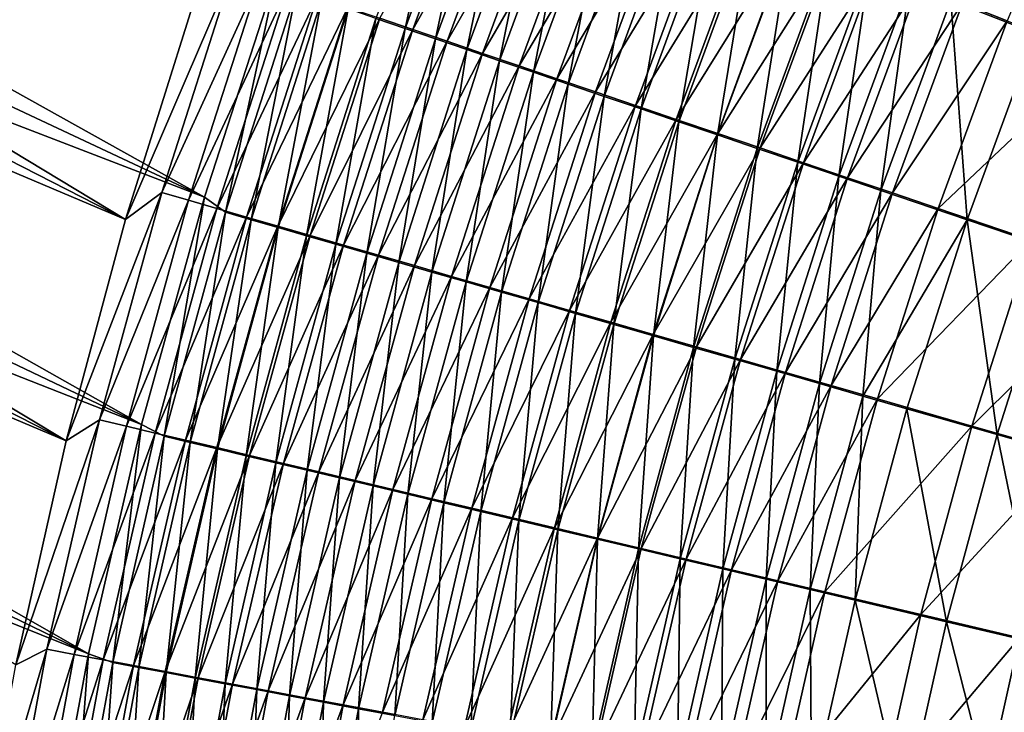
# Model space of a CAD drawing. Header units: metres. Extents: x -900 to 900, y -400 to 400.
# Tile 67 of 241: x -613 to -575, y 122 to 148. Entities that reach past the tile are written whole.
import ezdxf

# ---------------------------------------------------------------- set-up
doc = ezdxf.new("R2010")
doc.units = ezdxf.units.M

msp = doc.modelspace()

# ---------------------------------------------------------------- linework, layer by layer
at = {"layer": 'top'}
for points in [[(-608.560303, 140.706741, -460.829681), (-662.807068, 168.471298, -353.654846), (-661.488281, 172.697403, -353.672974)], [(-605.9245, 149.118973, -460.97934), (-608.560303, 140.706741, -460.829681), (-661.488281, 172.697403, -353.672974)], [(-660.44165, 167.357452, -352.133636), (-605.527222, 141.56691, -459.392853), (-659.158264, 171.510559, -352.148315)], [(-605.527222, 141.56691, -459.392853), (-602.733521, 150.216125, -459.528778), (-659.158264, 171.510559, -352.148315)], [(-662.807068, 168.471298, -353.654846), (-608.560303, 140.706741, -460.829681), (-664.022522, 164.21225, -353.638458)], [(-660.44165, 167.357452, -352.133636), (-661.622375, 163.175339, -352.12149), (-605.527222, 141.56691, -459.392853)], [(-664.022522, 164.21225, -353.638458), (-610.845642, 132.185837, -460.626404), (-665.134033, 159.922791, -353.62384)], [(-608.560303, 140.706741, -460.829681), (-610.845642, 132.185837, -460.626404), (-664.022522, 164.21225, -353.638458)], [(-661.622375, 163.175339, -352.12149), (-662.700256, 158.966599, -352.111877), (-607.944824, 132.820221, -459.201874)], [(-661.622375, 163.175339, -352.12149), (-607.944824, 132.820221, -459.201874), (-605.527222, 141.56691, -459.392853)], [(-610.845642, 132.185837, -460.626404), (-666.14093, 155.605484, -353.610962), (-665.134033, 159.922791, -353.62384)], [(-607.944824, 132.820221, -459.201874), (-662.700256, 158.966599, -352.111877), (-663.67511, 154.733658, -352.104858)], [(-598.927429, 148.441788, -466.015747), (-597.806946, 148.058533, -467.55014), (-595.900391, 156.673492, -466.090271)], [(-597.806946, 148.058533, -467.55014), (-594.79895, 156.236862, -467.621582), (-595.900391, 156.673492, -466.090271)], [(-597.507629, 148.016174, -472.521301), (-598.780945, 148.451599, -470.993195), (-594.497009, 156.18634, -472.588715)], [(-597.806946, 148.058533, -467.55014), (-596.639771, 147.659622, -469.045837), (-594.79895, 156.236862, -467.621582)], [(-597.507629, 148.016174, -472.521301), (-594.497009, 156.18634, -472.588715), (-593.200256, 155.672775, -474.068939)], [(-596.639771, 147.659622, -469.045837), (-593.651672, 155.78244, -469.114227), (-594.79895, 156.236862, -467.621582)], [(-576.814392, 149.140121, -483.426697), (-573.560425, 147.860397, -485.081726), (-573.813599, 156.32753, -483.454742)], [(-596.188049, 147.565216, -474.004608), (-597.507629, 148.016174, -472.521301), (-593.200256, 155.672775, -474.068939)], [(-596.639771, 147.659622, -469.045837), (-595.427246, 147.245483, -470.500824), (-593.651672, 155.78244, -469.114227)], [(-596.188049, 147.565216, -474.004608), (-593.200256, 155.672775, -474.068939), (-591.859497, 155.142136, -475.502533)], [(-595.427246, 147.245483, -470.500824), (-592.459961, 155.310745, -470.566223), (-593.651672, 155.78244, -469.114227)], [(-610.845642, 132.185837, -460.626404), (-612.775635, 123.566879, -460.368866), (-666.14093, 155.605484, -353.610962)], [(-595.427246, 147.245483, -470.500824), (-594.170654, 146.816589, -471.913208), (-592.459961, 155.310745, -470.566223)], [(-594.170654, 146.816589, -471.913208), (-591.225037, 154.822296, -471.975616), (-592.459961, 155.310745, -470.566223)], [(-574.651001, 148.352905, -487.833679), (-576.372681, 149.030746, -486.994232), (-571.686096, 155.445023, -487.861267)], [(-594.823547, 147.099243, -475.441223), (-596.188049, 147.565216, -474.004608), (-591.859497, 155.142136, -475.502533)], [(-594.823547, 147.099243, -475.441223), (-591.859497, 155.142136, -475.502533), (-590.476318, 154.595032, -476.888062)], [(-609.978149, 123.998863, -458.955475), (-663.67511, 154.733658, -352.104858), (-664.546814, 150.478912, -352.100403)], [(-609.978149, 123.998863, -458.955475), (-607.944824, 132.820221, -459.201874), (-663.67511, 154.733658, -352.104858)], [(-593.415771, 146.618744, -476.829742), (-594.823547, 147.099243, -475.441223), (-590.476318, 154.595032, -476.888062)], [(-594.170654, 146.816589, -471.913208), (-592.871338, 146.373398, -473.281097), (-591.225037, 154.822296, -471.975616)], [(-593.415771, 146.618744, -476.829742), (-590.476318, 154.595032, -476.888062), (-589.052246, 154.032059, -478.224365)], [(-592.871338, 146.373398, -473.281097), (-589.948242, 154.317596, -473.340607), (-591.225037, 154.822296, -471.975616)], [(-592.871338, 146.373398, -473.281097), (-591.530762, 145.916397, -474.60318), (-589.948242, 154.317596, -473.340607)], [(-591.530762, 145.916397, -474.60318), (-588.631042, 153.797256, -474.659851), (-589.948242, 154.317596, -473.340607)], [(-591.966309, 146.124268, -478.168915), (-593.415771, 146.618744, -476.829742), (-589.052246, 154.032059, -478.224365)], [(-591.966309, 146.124268, -478.168915), (-589.052246, 154.032059, -478.224365), (-587.588806, 153.453842, -479.510132)], [(-591.530762, 145.916397, -474.60318), (-590.150452, 145.446091, -475.878326), (-588.631042, 153.797256, -474.659851)], [(-590.150452, 145.446091, -475.878326), (-587.274841, 153.261826, -475.93219), (-588.631042, 153.797256, -474.659851)], [(-590.476624, 145.616348, -479.45752), (-591.966309, 146.124268, -478.168915), (-587.588806, 153.453842, -479.510132)], [(-590.476624, 145.616348, -479.45752), (-587.588806, 153.453842, -479.510132), (-586.087463, 152.860977, -480.744171)], [(-590.150452, 145.446091, -475.878326), (-588.731873, 144.963013, -477.105286), (-587.274841, 153.261826, -475.93219)], [(-588.731873, 144.963013, -477.105286), (-585.881226, 152.711884, -477.156464), (-587.274841, 153.261826, -475.93219)], [(-588.948364, 145.09552, -480.694305), (-590.476624, 145.616348, -479.45752), (-586.087463, 152.860977, -480.744171)], [(-588.948364, 145.09552, -480.694305), (-586.087463, 152.860977, -480.744171), (-584.549927, 152.254074, -481.925262)], [(-588.731873, 144.963013, -477.105286), (-587.27655, 144.467667, -478.282928), (-585.881226, 152.711884, -477.156464)], [(-587.27655, 144.467667, -478.282928), (-584.451538, 152.14801, -478.331451), (-585.881226, 152.711884, -477.156464)], [(-587.383057, 144.562332, -481.878052), (-588.948364, 145.09552, -480.694305), (-584.549927, 152.254074, -481.925262)], [(-587.383057, 144.562332, -481.878052), (-584.549927, 152.254074, -481.925262), (-582.9776, 151.633759, -483.052094)], [(-587.27655, 144.467667, -478.282928), (-585.78595, 143.960541, -479.410034), (-584.451538, 152.14801, -478.331451)], [(-585.78595, 143.960541, -479.410034), (-582.987244, 151.570801, -479.456024), (-584.451538, 152.14801, -478.331451)], [(-585.782288, 144.017288, -483.007446), (-587.383057, 144.562332, -481.878052), (-582.9776, 151.633759, -483.052094)], [(-585.78595, 143.960541, -479.410034), (-584.261597, 143.442169, -480.485413), (-582.987244, 151.570801, -479.456024)], [(-585.782288, 144.017288, -483.007446), (-582.9776, 151.633759, -483.052094), (-581.37207, 151.000626, -484.123505)], [(-584.261597, 143.442169, -480.485413), (-581.489929, 150.980804, -480.528961), (-582.987244, 151.570801, -479.456024)], [(-584.147705, 143.460968, -484.081329), (-585.782288, 144.017288, -483.007446), (-581.37207, 151.000626, -484.123505)], [(-584.261597, 143.442169, -480.485413), (-582.705017, 142.91304, -481.507935), (-581.489929, 150.980804, -480.528961)], [(-584.147705, 143.460968, -484.081329), (-581.37207, 151.000626, -484.123505), (-579.734924, 150.355286, -485.138275)], [(-582.705017, 142.91304, -481.507935), (-579.960999, 150.378632, -481.549103), (-581.489929, 150.980804, -480.528961)], [(-665.315186, 146.204742, -352.098572), (-609.978149, 123.998863, -458.955475), (-664.546814, 150.478912, -352.100403)], [(-604.404968, 150.379272, -462.753052), (-607.167847, 141.748184, -462.612152), (-608.560303, 140.706741, -460.829681)], [(-608.560303, 140.706741, -460.829681), (-605.9245, 149.118973, -460.97934), (-604.404968, 150.379272, -462.753052)], [(-603.383789, 150.028595, -464.474152), (-607.167847, 141.748184, -462.612152), (-604.404968, 150.379272, -462.753052)], [(-582.480835, 142.893875, -485.09845), (-584.147705, 143.460968, -484.081329), (-579.734924, 150.355286, -485.138275)], [(-582.705017, 142.91304, -481.507935), (-581.117676, 142.373672, -482.47641), (-579.960999, 150.378632, -481.549103)], [(-582.480835, 142.893875, -485.09845), (-579.734924, 150.355286, -485.138275), (-578.067871, 149.698425, -486.095459)], [(-581.117676, 142.373672, -482.47641), (-578.401917, 149.764862, -482.515289), (-579.960999, 150.378632, -481.549103)], [(-606.132813, 141.447495, -464.339569), (-607.167847, 141.748184, -462.612152), (-603.383789, 150.028595, -464.474152)], [(-606.132813, 141.447495, -464.339569), (-603.383789, 150.028595, -464.474152), (-602.309448, 149.660004, -466.160797)], [(-602.733521, 150.216125, -459.528778), (-605.527222, 141.56691, -459.392853), (-604.71344, 140.984879, -461.064728)], [(-601.9953, 149.493027, -461.19986), (-602.733521, 150.216125, -459.528778), (-604.71344, 140.984879, -461.064728)], [(-605.043396, 141.131348, -466.032501), (-606.132813, 141.447495, -464.339569), (-602.309448, 149.660004, -466.160797)], [(-605.043396, 141.131348, -466.032501), (-602.309448, 149.660004, -466.160797), (-601.183228, 149.273987, -467.810883)], [(-580.783447, 142.31662, -486.057892), (-582.480835, 142.893875, -485.09845), (-578.067871, 149.698425, -486.095459)], [(-581.117676, 142.373672, -482.47641), (-579.501282, 141.824661, -483.389954), (-578.401917, 149.764862, -482.515289)], [(-580.783447, 142.31662, -486.057892), (-578.067871, 149.698425, -486.095459), (-576.372681, 149.030746, -486.994232)], [(-579.501282, 141.824661, -483.389954), (-576.814392, 149.140121, -483.426697), (-578.401917, 149.764862, -482.515289)], [(-603.901123, 140.800156, -467.688843), (-605.043396, 141.131348, -466.032501), (-601.183228, 149.273987, -467.810883)], [(-604.71344, 140.984879, -461.064728), (-603.727844, 140.698898, -462.709534), (-601.9953, 149.493027, -461.19986)], [(-603.901123, 140.800156, -467.688843), (-601.183228, 149.273987, -467.810883), (-600.006592, 148.871033, -469.422363)], [(-603.727844, 140.698898, -462.709534), (-601.022888, 149.159485, -462.838623), (-601.9953, 149.493027, -461.19986)], [(-602.707336, 140.454315, -469.306549), (-603.901123, 140.800156, -467.688843), (-600.006592, 148.871033, -469.422363)], [(-603.727844, 140.698898, -462.709534), (-602.690491, 140.398193, -464.321503), (-601.022888, 149.159485, -462.838623)], [(-602.707336, 140.454315, -469.306549), (-600.006592, 148.871033, -469.422363), (-598.780945, 148.451599, -470.993195)], [(-602.690491, 140.398193, -464.321503), (-599.999817, 148.808914, -464.44458), (-601.022888, 149.159485, -462.838623)], [(-579.057251, 141.729813, -486.958801), (-580.783447, 142.31662, -486.057892), (-576.372681, 149.030746, -486.994232)], [(-579.501282, 141.824661, -483.389954), (-576.18811, 140.699921, -485.048981), (-576.814392, 149.140121, -483.426697)], [(-579.057251, 141.729813, -486.958801), (-576.372681, 149.030746, -486.994232), (-574.651001, 148.352905, -487.833679)], [(-576.18811, 140.699921, -485.048981), (-573.560425, 147.860397, -485.081726), (-576.814392, 149.140121, -483.426697)], [(-602.690491, 140.398193, -464.321503), (-601.602783, 140.083206, -465.898621), (-599.999817, 148.808914, -464.44458)], [(-601.602783, 140.083206, -465.898621), (-598.927429, 148.441788, -466.015747), (-599.999817, 148.808914, -464.44458)], [(-601.463501, 140.094254, -470.883484), (-602.707336, 140.454315, -469.306549), (-598.780945, 148.451599, -470.993195)], [(-601.602783, 140.083206, -465.898621), (-600.466064, 139.754272, -467.438934), (-598.927429, 148.441788, -466.015747)], [(-601.463501, 140.094254, -470.883484), (-598.780945, 148.451599, -470.993195), (-597.507629, 148.016174, -472.521301)], [(-600.466064, 139.754272, -467.438934), (-597.806946, 148.058533, -467.55014), (-598.927429, 148.441788, -466.015747)], [(-577.304199, 141.134048, -487.800262), (-579.057251, 141.729813, -486.958801), (-574.651001, 148.352905, -487.833679)], [(-577.304199, 141.134048, -487.800262), (-574.651001, 148.352905, -487.833679), (-571.135376, 146.969543, -489.331085)], [(-600.171021, 139.720383, -472.417664), (-601.463501, 140.094254, -470.883484), (-597.507629, 148.016174, -472.521301)], [(-600.466064, 139.754272, -467.438934), (-599.281677, 139.411819, -468.940491), (-597.806946, 148.058533, -467.55014)], [(-600.171021, 139.720383, -472.417664), (-597.507629, 148.016174, -472.521301), (-596.188049, 147.565216, -474.004608)], [(-599.281677, 139.411819, -468.940491), (-596.639771, 147.659622, -469.045837), (-597.806946, 148.058533, -467.55014)], [(-573.560425, 147.860397, -485.081726), (-576.18811, 140.699921, -485.048981), (-572.778992, 139.543411, -486.478271)], [(-598.831299, 139.333099, -473.906921), (-600.171021, 139.720383, -472.417664), (-596.188049, 147.565216, -474.004608)], [(-599.281677, 139.411819, -468.940491), (-598.050903, 139.056229, -470.401276), (-596.639771, 147.659622, -469.045837)], [(-598.831299, 139.333099, -473.906921), (-596.188049, 147.565216, -474.004608), (-594.823547, 147.099243, -475.441223)], [(-598.050903, 139.056229, -470.401276), (-595.427246, 147.245483, -470.500824), (-596.639771, 147.659622, -469.045837)], [(-597.44574, 138.932816, -475.349335), (-598.831299, 139.333099, -473.906921), (-594.823547, 147.099243, -475.441223)], [(-598.050903, 139.056229, -470.401276), (-596.775208, 138.687866, -471.819305), (-595.427246, 147.245483, -470.500824)], [(-597.44574, 138.932816, -475.349335), (-594.823547, 147.099243, -475.441223), (-593.415771, 146.618744, -476.829742)], [(-596.775208, 138.687866, -471.819305), (-594.170654, 146.816589, -471.913208), (-595.427246, 147.245483, -470.500824)], [(-573.724243, 139.918091, -489.301361), (-577.304199, 141.134048, -487.800262), (-571.135376, 146.969543, -489.331085)], [(-596.015991, 138.519989, -476.743561), (-597.44574, 138.932816, -475.349335), (-593.415771, 146.618744, -476.829742)], [(-596.775208, 138.687866, -471.819305), (-595.455811, 138.307159, -473.192749), (-594.170654, 146.816589, -471.913208)], [(-596.015991, 138.519989, -476.743561), (-593.415771, 146.618744, -476.829742), (-591.966309, 146.124268, -478.168915)], [(-595.455811, 138.307159, -473.192749), (-592.871338, 146.373398, -473.281097), (-594.170654, 146.816589, -471.913208)], [(-665.980164, 141.913452, -352.099426), (-611.619263, 115.12542, -458.653259), (-665.315186, 146.204742, -352.098572)], [(-611.619263, 115.12542, -458.653259), (-609.978149, 123.998863, -458.955475), (-665.315186, 146.204742, -352.098572)], [(-595.455811, 138.307159, -473.192749), (-594.09436, 137.91452, -474.520294), (-592.871338, 146.373398, -473.281097)], [(-594.09436, 137.91452, -474.520294), (-591.530762, 145.916397, -474.60318), (-592.871338, 146.373398, -473.281097)], [(-594.543579, 138.095078, -478.088287), (-596.015991, 138.519989, -476.743561), (-591.966309, 146.124268, -478.168915)], [(-594.543579, 138.095078, -478.088287), (-591.966309, 146.124268, -478.168915), (-590.476624, 145.616348, -479.45752)], [(-594.09436, 137.91452, -474.520294), (-592.692322, 137.510391, -475.80072), (-591.530762, 145.916397, -474.60318)], [(-592.692322, 137.510391, -475.80072), (-590.150452, 145.446091, -475.878326), (-591.530762, 145.916397, -474.60318)], [(-593.030212, 137.658554, -479.382263), (-594.543579, 138.095078, -478.088287), (-590.476624, 145.616348, -479.45752)], [(-593.030212, 137.658554, -479.382263), (-590.476624, 145.616348, -479.45752), (-588.948364, 145.09552, -480.694305)], [(-592.692322, 137.510391, -475.80072), (-591.25116, 137.0952, -477.032837), (-590.150452, 145.446091, -475.878326)], [(-591.25116, 137.0952, -477.032837), (-588.731873, 144.963013, -477.105286), (-590.150452, 145.446091, -475.878326)], [(-591.477356, 137.210861, -480.624298), (-593.030212, 137.658554, -479.382263), (-588.948364, 145.09552, -480.694305)], [(-591.477356, 137.210861, -480.624298), (-588.948364, 145.09552, -480.694305), (-587.383057, 144.562332, -481.878052)], [(-591.25116, 137.0952, -477.032837), (-589.772522, 136.669403, -478.215454), (-588.731873, 144.963013, -477.105286)], [(-589.772522, 136.669403, -478.215454), (-587.27655, 144.467667, -478.282928), (-588.731873, 144.963013, -477.105286)], [(-589.88678, 136.752487, -481.813049), (-591.477356, 137.210861, -480.624298), (-587.383057, 144.562332, -481.878052)], [(-589.88678, 136.752487, -481.813049), (-587.383057, 144.562332, -481.878052), (-585.782288, 144.017288, -483.007446)], [(-589.772522, 136.669403, -478.215454), (-588.257874, 136.233429, -479.347351), (-587.27655, 144.467667, -478.282928)], [(-588.257874, 136.233429, -479.347351), (-585.78595, 143.960541, -479.410034), (-587.27655, 144.467667, -478.282928)], [(-588.259949, 136.283859, -482.947327), (-589.88678, 136.752487, -481.813049), (-585.782288, 144.017288, -483.007446)], [(-588.259949, 136.283859, -482.947327), (-585.782288, 144.017288, -483.007446), (-584.147705, 143.460968, -484.081329)], [(-588.257874, 136.233429, -479.347351), (-586.70874, 135.78772, -480.427399), (-585.78595, 143.960541, -479.410034)], [(-586.70874, 135.78772, -480.427399), (-584.261597, 143.442169, -480.485413), (-585.78595, 143.960541, -479.410034)], [(-586.598572, 135.80545, -484.025848), (-588.259949, 136.283859, -482.947327), (-584.147705, 143.460968, -484.081329)], [(-586.70874, 135.78772, -480.427399), (-585.126709, 135.332703, -481.454315), (-584.261597, 143.442169, -480.485413)], [(-586.598572, 135.80545, -484.025848), (-584.147705, 143.460968, -484.081329), (-582.480835, 142.893875, -485.09845)], [(-585.126709, 135.332703, -481.454315), (-582.705017, 142.91304, -481.507935), (-584.261597, 143.442169, -480.485413)], [(-584.904175, 135.317749, -485.047394), (-586.598572, 135.80545, -484.025848), (-582.480835, 142.893875, -485.09845)], [(-585.126709, 135.332703, -481.454315), (-583.513245, 134.868851, -482.427032), (-582.705017, 142.91304, -481.507935)], [(-584.904175, 135.317749, -485.047394), (-582.480835, 142.893875, -485.09845), (-580.783447, 142.31662, -486.057892)], [(-583.513245, 134.868851, -482.427032), (-581.117676, 142.373672, -482.47641), (-582.705017, 142.91304, -481.507935)], [(-583.17865, 134.821243, -486.011078), (-584.904175, 135.317749, -485.047394), (-580.783447, 142.31662, -486.057892)], [(-583.513245, 134.868851, -482.427032), (-581.870178, 134.396622, -483.344635), (-581.117676, 142.373672, -482.47641)], [(-583.17865, 134.821243, -486.011078), (-580.783447, 142.31662, -486.057892), (-579.057251, 141.729813, -486.958801)], [(-581.870178, 134.396622, -483.344635), (-579.501282, 141.824661, -483.389954), (-581.117676, 142.373672, -482.47641)], [(-611.619263, 115.12542, -458.653259), (-665.980164, 141.913452, -352.099426), (-666.541565, 137.607285, -352.102966)], [(-607.167847, 141.748184, -462.612152), (-610.845642, 132.185837, -460.626404), (-608.560303, 140.706741, -460.829681)], [(-609.561951, 133.005829, -462.417084), (-610.845642, 132.185837, -460.626404), (-607.167847, 141.748184, -462.612152)], [(-609.561951, 133.005829, -462.417084), (-607.167847, 141.748184, -462.612152), (-606.132813, 141.447495, -464.339569)], [(-581.423828, 134.316467, -486.915955), (-583.17865, 134.821243, -486.011078), (-579.057251, 141.729813, -486.958801)], [(-581.870178, 134.396622, -483.344635), (-580.199097, 133.916519, -484.206238), (-579.501282, 141.824661, -483.389954)], [(-581.423828, 134.316467, -486.915955), (-579.057251, 141.729813, -486.958801), (-577.304199, 141.134048, -487.800262)], [(-580.199097, 133.916519, -484.206238), (-576.18811, 140.699921, -485.048981), (-579.501282, 141.824661, -483.389954)], [(-608.516052, 132.755844, -464.15387), (-609.561951, 133.005829, -462.417084), (-606.132813, 141.447495, -464.339569)], [(-608.516052, 132.755844, -464.15387), (-606.132813, 141.447495, -464.339569), (-605.043396, 141.131348, -466.032501)], [(-605.527222, 141.56691, -459.392853), (-607.944824, 132.820221, -459.201874), (-607.067322, 132.367142, -460.878357)], [(-604.71344, 140.984879, -461.064728), (-605.527222, 141.56691, -459.392853), (-607.067322, 132.367142, -460.878357)], [(-607.414673, 132.492859, -465.85614), (-608.516052, 132.755844, -464.15387), (-605.043396, 141.131348, -466.032501)], [(-607.414673, 132.492859, -465.85614), (-605.043396, 141.131348, -466.032501), (-603.901123, 140.800156, -467.688843)], [(-607.067322, 132.367142, -460.878357), (-606.071411, 132.129364, -462.532104), (-604.71344, 140.984879, -461.064728)], [(-606.071411, 132.129364, -462.532104), (-603.727844, 140.698898, -462.709534), (-604.71344, 140.984879, -461.064728)], [(-579.641418, 133.80394, -487.761169), (-581.423828, 134.316467, -486.915955), (-577.304199, 141.134048, -487.800262)], [(-579.641418, 133.80394, -487.761169), (-577.304199, 141.134048, -487.800262), (-573.724243, 139.918091, -489.301361)], [(-606.259277, 132.217224, -467.521759), (-607.414673, 132.492859, -465.85614), (-603.901123, 140.800156, -467.688843)], [(-606.259277, 132.217224, -467.521759), (-603.901123, 140.800156, -467.688843), (-602.707336, 140.454315, -469.306549)], [(-606.071411, 132.129364, -462.532104), (-605.022705, 131.879227, -464.152954), (-603.727844, 140.698898, -462.709534)], [(-605.022705, 131.879227, -464.152954), (-602.690491, 140.398193, -464.321503), (-603.727844, 140.698898, -462.709534)], [(-580.199097, 133.916519, -484.206238), (-578.501831, 133.429047, -485.011047), (-576.18811, 140.699921, -485.048981)], [(-578.501831, 133.429047, -485.011047), (-575.035583, 132.43396, -486.446777), (-576.18811, 140.699921, -485.048981)], [(-576.18811, 140.699921, -485.048981), (-575.035583, 132.43396, -486.446777), (-572.778992, 139.543411, -486.478271)], [(-605.05127, 131.929306, -469.148651), (-606.259277, 132.217224, -467.521759), (-602.707336, 140.454315, -469.306549)], [(-605.05127, 131.929306, -469.148651), (-602.707336, 140.454315, -469.306549), (-601.463501, 140.094254, -470.883484)], [(-605.022705, 131.879227, -464.152954), (-603.922546, 131.617081, -465.738922), (-602.690491, 140.398193, -464.321503)], [(-603.922546, 131.617081, -465.738922), (-601.602783, 140.083206, -465.898621), (-602.690491, 140.398193, -464.321503)], [(-603.792114, 131.62941, -470.734711), (-605.05127, 131.929306, -469.148651), (-601.463501, 140.094254, -470.883484)], [(-603.922546, 131.617081, -465.738922), (-602.772278, 131.343216, -467.288025), (-601.602783, 140.083206, -465.898621)], [(-603.792114, 131.62941, -470.734711), (-601.463501, 140.094254, -470.883484), (-600.171021, 139.720383, -472.417664)], [(-602.772278, 131.343216, -467.288025), (-600.466064, 139.754272, -467.438934), (-601.602783, 140.083206, -465.898621)], [(-602.772278, 131.343216, -467.288025), (-601.573303, 131.057983, -468.798218), (-600.466064, 139.754272, -467.438934)], [(-601.573303, 131.057983, -468.798218), (-599.281677, 139.411819, -468.940491), (-600.466064, 139.754272, -467.438934)], [(-576.001343, 132.75769, -489.269043), (-579.641418, 133.80394, -487.761169), (-573.724243, 139.918091, -489.301361)], [(-576.001343, 132.75769, -489.269043), (-573.724243, 139.918091, -489.301361), (-570.057739, 138.673553, -490.554138)], [(-602.483276, 131.317902, -472.277802), (-603.792114, 131.62941, -470.734711), (-600.171021, 139.720383, -472.417664)], [(-602.483276, 131.317902, -472.277802), (-600.171021, 139.720383, -472.417664), (-598.831299, 139.333099, -473.906921)], [(-601.573303, 131.057983, -468.798218), (-600.327026, 130.761688, -470.267548), (-599.281677, 139.411819, -468.940491)], [(-600.327026, 130.761688, -470.267548), (-598.050903, 139.056229, -470.401276), (-599.281677, 139.411819, -468.940491)], [(-575.035583, 132.43396, -486.446777), (-571.485229, 131.415329, -487.645111), (-572.778992, 139.543411, -486.478271)], [(-601.12616, 130.995117, -473.775848), (-602.483276, 131.317902, -472.277802), (-598.831299, 139.333099, -473.906921)], [(-601.12616, 130.995117, -473.775848), (-598.831299, 139.333099, -473.906921), (-597.44574, 138.932816, -475.349335)], [(-600.327026, 130.761688, -470.267548), (-599.03479, 130.454681, -471.69397), (-598.050903, 139.056229, -470.401276)], [(-599.03479, 130.454681, -471.69397), (-596.775208, 138.687866, -471.819305), (-598.050903, 139.056229, -470.401276)], [(-599.722229, 130.661392, -475.226898), (-601.12616, 130.995117, -473.775848), (-597.44574, 138.932816, -475.349335)], [(-599.722229, 130.661392, -475.226898), (-597.44574, 138.932816, -475.349335), (-596.015991, 138.519989, -476.743561)], [(-599.03479, 130.454681, -471.69397), (-597.697937, 130.137268, -473.075623), (-596.775208, 138.687866, -471.819305)], [(-597.697937, 130.137268, -473.075623), (-595.455811, 138.307159, -473.192749), (-596.775208, 138.687866, -471.819305)], [(-572.272949, 131.686691, -490.527527), (-576.001343, 132.75769, -489.269043), (-570.057739, 138.673553, -490.554138)], [(-598.273132, 130.317123, -476.629517), (-599.722229, 130.661392, -475.226898), (-596.015991, 138.519989, -476.743561)], [(-598.273132, 130.317123, -476.629517), (-596.015991, 138.519989, -476.743561), (-594.543579, 138.095078, -478.088287)], [(-597.697937, 130.137268, -473.075623), (-596.318115, 129.80983, -474.411163), (-595.455811, 138.307159, -473.192749)], [(-596.318115, 129.80983, -474.411163), (-594.09436, 137.91452, -474.520294), (-595.455811, 138.307159, -473.192749)], [(-596.780457, 129.962692, -477.982422), (-598.273132, 130.317123, -476.629517), (-594.543579, 138.095078, -478.088287)], [(-596.780457, 129.962692, -477.982422), (-594.543579, 138.095078, -478.088287), (-593.030212, 137.658554, -479.382263)], [(-596.318115, 129.80983, -474.411163), (-594.89679, 129.472717, -475.699402), (-594.09436, 137.91452, -474.520294)], [(-594.89679, 129.472717, -475.699402), (-592.692322, 137.510391, -475.80072), (-594.09436, 137.91452, -474.520294)], [(-612.863892, 106.216515, -458.294708), (-611.619263, 115.12542, -458.653259), (-666.541565, 137.607285, -352.102966)], [(-595.24585, 129.598465, -479.284393), (-596.780457, 129.962692, -477.982422), (-593.030212, 137.658554, -479.382263)], [(-595.24585, 129.598465, -479.284393), (-593.030212, 137.658554, -479.382263), (-591.477356, 137.210861, -480.624298)], [(-594.89679, 129.472717, -475.699402), (-593.435547, 129.126297, -476.939087), (-592.692322, 137.510391, -475.80072)], [(-593.435547, 129.126297, -476.939087), (-591.25116, 137.0952, -477.032837), (-592.692322, 137.510391, -475.80072)], [(-593.671021, 129.224854, -480.534088), (-595.24585, 129.598465, -479.284393), (-591.477356, 137.210861, -480.624298)], [(-593.671021, 129.224854, -480.534088), (-591.477356, 137.210861, -480.624298), (-589.88678, 136.752487, -481.813049)], [(-592.057495, 128.842239, -481.730286), (-593.671021, 129.224854, -480.534088), (-589.88678, 136.752487, -481.813049)], [(-593.435547, 129.126297, -476.939087), (-591.935974, 128.77095, -478.129028), (-591.25116, 137.0952, -477.032837)], [(-592.057495, 128.842239, -481.730286), (-589.88678, 136.752487, -481.813049), (-588.259949, 136.283859, -482.947327)], [(-591.935974, 128.77095, -478.129028), (-589.772522, 136.669403, -478.215454), (-591.25116, 137.0952, -477.032837)], [(-591.935974, 128.77095, -478.129028), (-590.399597, 128.407028, -479.268036), (-589.772522, 136.669403, -478.215454)], [(-590.399597, 128.407028, -479.268036), (-588.257874, 136.233429, -479.347351), (-589.772522, 136.669403, -478.215454)], [(-590.407043, 128.450989, -482.871704), (-592.057495, 128.842239, -481.730286), (-588.259949, 136.283859, -482.947327)], [(-590.407043, 128.450989, -482.871704), (-588.259949, 136.283859, -482.947327), (-586.598572, 135.80545, -484.025848)], [(-590.399597, 128.407028, -479.268036), (-588.827942, 128.034912, -480.354858), (-588.257874, 136.233429, -479.347351)], [(-588.827942, 128.034912, -480.354858), (-586.70874, 135.78772, -480.427399), (-588.257874, 136.233429, -479.347351)], [(-588.721252, 128.051498, -483.957062), (-590.407043, 128.450989, -482.871704), (-586.598572, 135.80545, -484.025848)], [(-588.827942, 128.034912, -480.354858), (-587.222717, 127.654953, -481.388306), (-586.70874, 135.78772, -480.427399)], [(-588.721252, 128.051498, -483.957062), (-586.598572, 135.80545, -484.025848), (-584.904175, 135.317749, -485.047394)], [(-587.222717, 127.654953, -481.388306), (-585.126709, 135.332703, -481.454315), (-586.70874, 135.78772, -480.427399)], [(-587.001709, 127.644173, -484.985138), (-588.721252, 128.051498, -483.957062), (-584.904175, 135.317749, -485.047394)], [(-587.222717, 127.654953, -481.388306), (-585.585388, 127.267532, -482.367249), (-585.126709, 135.332703, -481.454315)], [(-587.001709, 127.644173, -484.985138), (-584.904175, 135.317749, -485.047394), (-583.17865, 134.821243, -486.011078)], [(-585.585388, 127.267532, -482.367249), (-583.513245, 134.868851, -482.427032), (-585.126709, 135.332703, -481.454315)], [(-585.585388, 127.267532, -482.367249), (-583.917725, 126.873062, -483.290741), (-583.513245, 134.868851, -482.427032)], [(-583.917725, 126.873062, -483.290741), (-581.870178, 134.396622, -483.344635), (-583.513245, 134.868851, -482.427032)], [(-585.250366, 127.229431, -485.954987), (-587.001709, 127.644173, -484.985138), (-583.17865, 134.821243, -486.011078)], [(-585.250366, 127.229431, -485.954987), (-583.17865, 134.821243, -486.011078), (-581.423828, 134.316467, -486.915955)], [(-583.469055, 126.807709, -486.865723), (-585.250366, 127.229431, -485.954987), (-581.423828, 134.316467, -486.915955)], [(-583.917725, 126.873062, -483.290741), (-582.221497, 126.471954, -484.157928), (-581.870178, 134.396622, -483.344635)], [(-583.469055, 126.807709, -486.865723), (-581.423828, 134.316467, -486.915955), (-579.641418, 133.80394, -487.761169)], [(-582.221497, 126.471954, -484.157928), (-580.199097, 133.916519, -484.206238), (-581.870178, 134.396622, -483.344635)], [(-581.659546, 126.37944, -487.716431), (-583.469055, 126.807709, -486.865723), (-579.641418, 133.80394, -487.761169)], [(-582.221497, 126.471954, -484.157928), (-580.498474, 126.064629, -484.967926), (-580.199097, 133.916519, -484.206238)], [(-581.659546, 126.37944, -487.716431), (-579.641418, 133.80394, -487.761169), (-576.001343, 132.75769, -489.269043)], [(-580.498474, 126.064629, -484.967926), (-578.501831, 133.429047, -485.011047), (-580.199097, 133.916519, -484.206238)], [(-580.498474, 126.064629, -484.967926), (-576.979126, 125.232964, -486.413086), (-578.501831, 133.429047, -485.011047)], [(-576.979126, 125.232964, -486.413086), (-575.035583, 132.43396, -486.446777), (-578.501831, 133.429047, -485.011047)], [(-611.583008, 124.172516, -462.167847), (-612.775635, 123.566879, -460.368866), (-609.561951, 133.005829, -462.417084)], [(-612.775635, 123.566879, -460.368866), (-610.845642, 132.185837, -460.626404), (-609.561951, 133.005829, -462.417084)], [(-611.583008, 124.172516, -462.167847), (-609.561951, 133.005829, -462.417084), (-608.516052, 132.755844, -464.15387)], [(-610.529358, 123.973679, -463.917053), (-611.583008, 124.172516, -462.167847), (-608.516052, 132.755844, -464.15387)], [(-610.529358, 123.973679, -463.917053), (-608.516052, 132.755844, -464.15387), (-607.414673, 132.492859, -465.85614)], [(-607.944824, 132.820221, -459.201874), (-609.978149, 123.998863, -458.955475), (-609.052673, 123.659813, -460.640778)], [(-607.067322, 132.367142, -460.878357), (-607.944824, 132.820221, -459.201874), (-609.052673, 123.659813, -460.640778)], [(-577.963623, 125.505028, -489.234131), (-581.659546, 126.37944, -487.716431), (-576.001343, 132.75769, -489.269043)], [(-577.963623, 125.505028, -489.234131), (-576.001343, 132.75769, -489.269043), (-572.272949, 131.686691, -490.527527)], [(-609.419067, 123.764351, -465.631683), (-610.529358, 123.973679, -463.917053), (-607.414673, 132.492859, -465.85614)], [(-609.419067, 123.764351, -465.631683), (-607.414673, 132.492859, -465.85614), (-606.259277, 132.217224, -467.521759)], [(-608.25354, 123.544815, -467.309601), (-609.419067, 123.764351, -465.631683), (-606.259277, 132.217224, -467.521759)], [(-609.052673, 123.659813, -460.640778), (-608.049438, 123.47068, -462.306335), (-607.067322, 132.367142, -460.878357)], [(-608.25354, 123.544815, -467.309601), (-606.259277, 132.217224, -467.521759), (-605.05127, 131.929306, -469.148651)], [(-608.049438, 123.47068, -462.306335), (-606.071411, 132.129364, -462.532104), (-607.067322, 132.367142, -460.878357)], [(-576.979126, 125.232964, -486.413086), (-573.373901, 124.381401, -487.619293), (-575.035583, 132.43396, -486.446777)], [(-573.373901, 124.381401, -487.619293), (-571.485229, 131.415329, -487.645111), (-575.035583, 132.43396, -486.446777)], [(-607.034302, 123.315346, -468.9487), (-608.25354, 123.544815, -467.309601), (-605.05127, 131.929306, -469.148651)], [(-608.049438, 123.47068, -462.306335), (-606.992249, 123.271576, -463.938965), (-606.071411, 132.129364, -462.532104)], [(-607.034302, 123.315346, -468.9487), (-605.05127, 131.929306, -469.148651), (-603.792114, 131.62941, -470.734711)], [(-606.992249, 123.271576, -463.938965), (-605.022705, 131.879227, -464.152954), (-606.071411, 132.129364, -462.532104)], [(-606.992249, 123.271576, -463.938965), (-605.882507, 123.062767, -465.536652), (-605.022705, 131.879227, -464.152954)], [(-605.882507, 123.062767, -465.536652), (-603.922546, 131.617081, -465.738922), (-605.022705, 131.879227, -464.152954)], [(-605.762756, 123.076202, -470.546783), (-607.034302, 123.315346, -468.9487), (-603.792114, 131.62941, -470.734711)], [(-605.882507, 123.062767, -465.536652), (-604.721558, 122.844498, -467.097351), (-603.922546, 131.617081, -465.738922)], [(-605.762756, 123.076202, -470.546783), (-603.792114, 131.62941, -470.734711), (-602.483276, 131.317902, -472.277802)], [(-604.721558, 122.844498, -467.097351), (-602.772278, 131.343216, -467.288025), (-603.922546, 131.617081, -465.738922)], [(-574.17749, 124.609695, -490.500916), (-577.963623, 125.505028, -489.234131), (-572.272949, 131.686691, -490.527527)], [(-604.440369, 122.827675, -472.101746), (-605.762756, 123.076202, -470.546783), (-602.483276, 131.317902, -472.277802)], [(-604.721558, 122.844498, -467.097351), (-603.510803, 122.617043, -468.619049), (-602.772278, 131.343216, -467.288025)], [(-604.440369, 122.827675, -472.101746), (-602.483276, 131.317902, -472.277802), (-601.12616, 130.995117, -473.775848)], [(-603.510803, 122.617043, -468.619049), (-601.573303, 131.057983, -468.798218), (-602.772278, 131.343216, -467.288025)], [(-603.510803, 122.617043, -468.619049), (-602.251709, 122.380653, -470.09964), (-601.573303, 131.057983, -468.798218)], [(-602.251709, 122.380653, -470.09964), (-600.327026, 130.761688, -470.267548), (-601.573303, 131.057983, -468.798218)], [(-603.068665, 122.57003, -473.61145), (-604.440369, 122.827675, -472.101746), (-601.12616, 130.995117, -473.775848)], [(-603.068665, 122.57003, -473.61145), (-601.12616, 130.995117, -473.775848), (-599.722229, 130.661392, -475.226898)], [(-601.64917, 122.303551, -475.073883), (-603.068665, 122.57003, -473.61145), (-599.722229, 130.661392, -475.226898)], [(-602.251709, 122.380653, -470.09964), (-600.945618, 122.13559, -471.53717), (-600.327026, 130.761688, -470.267548)], [(-601.64917, 122.303551, -475.073883), (-599.722229, 130.661392, -475.226898), (-598.273132, 130.317123, -476.629517)], [(-600.945618, 122.13559, -471.53717), (-599.03479, 130.454681, -471.69397), (-600.327026, 130.761688, -470.267548)], [(-600.183411, 122.028526, -476.48764), (-601.64917, 122.303551, -475.073883), (-598.273132, 130.317123, -476.629517)], [(-600.945618, 122.13559, -471.53717), (-599.593933, 121.882126, -472.929657), (-599.03479, 130.454681, -471.69397)], [(-600.183411, 122.028526, -476.48764), (-598.273132, 130.317123, -476.629517), (-596.780457, 129.962692, -477.982422)], [(-599.593933, 121.882126, -472.929657), (-597.697937, 130.137268, -473.075623), (-599.03479, 130.454681, -471.69397)], [(-598.673096, 121.745285, -477.851379), (-600.183411, 122.028526, -476.48764), (-596.780457, 129.962692, -477.982422)], [(-599.593933, 121.882126, -472.929657), (-598.198303, 121.620544, -474.275818), (-597.697937, 130.137268, -473.075623)], [(-598.673096, 121.745285, -477.851379), (-596.780457, 129.962692, -477.982422), (-595.24585, 129.598465, -479.284393)], [(-598.198303, 121.620544, -474.275818), (-596.318115, 129.80983, -474.411163), (-597.697937, 130.137268, -473.075623)], [(-597.119934, 121.454124, -479.163849), (-598.673096, 121.745285, -477.851379), (-595.24585, 129.598465, -479.284393)], [(-598.198303, 121.620544, -474.275818), (-596.760193, 121.351135, -475.574341), (-596.318115, 129.80983, -474.411163)], [(-597.119934, 121.454124, -479.163849), (-595.24585, 129.598465, -479.284393), (-593.671021, 129.224854, -480.534088)], [(-596.760193, 121.351135, -475.574341), (-594.89679, 129.472717, -475.699402), (-596.318115, 129.80983, -474.411163)], [(-595.525635, 121.155357, -480.423737), (-597.119934, 121.454124, -479.163849), (-593.671021, 129.224854, -480.534088)], [(-596.760193, 121.351135, -475.574341), (-595.281311, 121.074203, -476.824066), (-594.89679, 129.472717, -475.699402)], [(-595.525635, 121.155357, -480.423737), (-593.671021, 129.224854, -480.534088), (-592.057495, 128.842239, -481.730286)], [(-595.281311, 121.074203, -476.824066), (-593.435547, 129.126297, -476.939087), (-594.89679, 129.472717, -475.699402)], [(-593.891785, 120.849297, -481.629761), (-595.525635, 121.155357, -480.423737), (-592.057495, 128.842239, -481.730286)], [(-595.281311, 121.074203, -476.824066), (-593.763245, 120.790031, -478.023712), (-593.435547, 129.126297, -476.939087)], [(-593.891785, 120.849297, -481.629761), (-592.057495, 128.842239, -481.730286), (-590.407043, 128.450989, -482.871704)], [(-593.763245, 120.790031, -478.023712), (-591.935974, 128.77095, -478.129028), (-593.435547, 129.126297, -476.939087)], [(-593.763245, 120.790031, -478.023712), (-592.20752, 120.498924, -479.172028), (-591.935974, 128.77095, -478.129028)], [(-592.20752, 120.498924, -479.172028), (-590.399597, 128.407028, -479.268036), (-591.935974, 128.77095, -478.129028)], [(-592.220154, 120.53624, -482.780579), (-593.891785, 120.849297, -481.629761), (-590.407043, 128.450989, -482.871704)], [(-592.220154, 120.53624, -482.780579), (-590.407043, 128.450989, -482.871704), (-588.721252, 128.051498, -483.957062)], [(-592.20752, 120.498924, -479.172028), (-590.615784, 120.201172, -480.267853), (-590.399597, 128.407028, -479.268036)], [(-590.615784, 120.201172, -480.267853), (-588.827942, 128.034912, -480.354858), (-590.399597, 128.407028, -479.268036)], [(-590.512329, 120.216515, -483.874969), (-592.220154, 120.53624, -482.780579), (-588.721252, 128.051498, -483.957062)], [(-590.615784, 120.201172, -480.267853), (-588.989624, 119.897064, -481.309906), (-588.827942, 128.034912, -480.354858)], [(-590.512329, 120.216515, -483.874969), (-588.721252, 128.051498, -483.957062), (-587.001709, 127.644173, -484.985138)], [(-588.989624, 119.897064, -481.309906), (-587.222717, 127.654953, -481.388306), (-588.827942, 128.034912, -480.354858)], [(-588.770081, 119.890427, -484.911652), (-590.512329, 120.216515, -483.874969), (-587.001709, 127.644173, -484.985138)], [(-588.989624, 119.897064, -481.309906), (-587.330627, 119.586914, -482.297028), (-587.222717, 127.654953, -481.388306)], [(-588.770081, 119.890427, -484.911652), (-587.001709, 127.644173, -484.985138), (-585.250366, 127.229431, -485.954987)], [(-587.330627, 119.586914, -482.297028), (-585.585388, 127.267532, -482.367249), (-587.222717, 127.654953, -481.388306)], [(-587.330627, 119.586914, -482.297028), (-585.640686, 119.271034, -483.228271), (-585.585388, 127.267532, -482.367249)], [(-585.640686, 119.271034, -483.228271), (-583.917725, 126.873062, -483.290741), (-585.585388, 127.267532, -482.367249)], [(-586.995239, 119.558319, -485.889679), (-588.770081, 119.890427, -484.911652), (-585.250366, 127.229431, -485.954987)], [(-586.995239, 119.558319, -485.889679), (-585.250366, 127.229431, -485.954987), (-583.469055, 126.807709, -486.865723)], [(-585.640686, 119.271034, -483.228271), (-583.921448, 118.949768, -484.102783), (-583.917725, 126.873062, -483.290741)], [(-583.921448, 118.949768, -484.102783), (-582.221497, 126.471954, -484.157928), (-583.917725, 126.873062, -483.290741)], [(-585.189697, 119.220543, -486.808105), (-586.995239, 119.558319, -485.889679), (-583.469055, 126.807709, -486.865723)], [(-585.189697, 119.220543, -486.808105), (-583.469055, 126.807709, -486.865723), (-581.659546, 126.37944, -487.716431)], [(-583.355469, 118.877457, -487.666016), (-585.189697, 119.220543, -486.808105), (-581.659546, 126.37944, -487.716431)], [(-583.921448, 118.949768, -484.102783), (-582.174866, 118.623451, -484.919708), (-582.221497, 126.471954, -484.157928)], [(-583.355469, 118.877457, -487.666016), (-581.659546, 126.37944, -487.716431), (-577.963623, 125.505028, -489.234131)], [(-582.174866, 118.623451, -484.919708), (-580.498474, 126.064629, -484.967926), (-582.221497, 126.471954, -484.157928)], [(-582.174866, 118.623451, -484.919708), (-578.606689, 117.957001, -486.377167), (-580.498474, 126.064629, -484.967926)], [(-578.606689, 117.957001, -486.377167), (-576.979126, 125.232964, -486.413086), (-580.498474, 126.064629, -484.967926)], [(-579.608154, 118.176758, -489.196686), (-583.355469, 118.877457, -487.666016), (-577.963623, 125.505028, -489.234131)], [(-579.608154, 118.176758, -489.196686), (-577.963623, 125.505028, -489.234131), (-574.17749, 124.609695, -490.500916)], [(-578.606689, 117.957001, -486.377167), (-574.950684, 117.274353, -487.593719), (-576.979126, 125.232964, -486.413086)], [(-574.950684, 117.274353, -487.593719), (-573.373901, 124.381401, -487.619293), (-576.979126, 125.232964, -486.413086)], [(-575.768616, 117.459023, -490.474335), (-579.608154, 118.176758, -489.196686), (-574.17749, 124.609695, -490.500916)], [(-575.768616, 117.459023, -490.474335), (-574.17749, 124.609695, -490.500916), (-570.316833, 123.697121, -491.510376)], [(-574.950684, 117.274353, -487.593719), (-571.222107, 116.578331, -488.563141), (-573.373901, 124.381401, -487.619293)], [(-613.226685, 115.268509, -461.864471), (-614.345459, 114.860573, -460.055634), (-611.583008, 124.172516, -462.167847)], [(-614.345459, 114.860573, -460.055634), (-612.775635, 123.566879, -460.368866), (-611.583008, 124.172516, -462.167847)], [(-613.226685, 115.268509, -461.864471), (-611.583008, 124.172516, -462.167847), (-610.529358, 123.973679, -463.917053)], [(-612.168457, 115.12104, -463.62912), (-613.226685, 115.268509, -461.864471), (-610.529358, 123.973679, -463.917053)], [(-612.168457, 115.12104, -463.62912), (-610.529358, 123.973679, -463.917053), (-609.419067, 123.764351, -465.631683)], [(-609.978149, 123.998863, -458.955475), (-611.619263, 115.12542, -458.653259), (-610.665344, 114.882912, -460.35199)], [(-609.052673, 123.659813, -460.640778), (-609.978149, 123.998863, -458.955475), (-610.665344, 114.882912, -460.35199)], [(-611.052368, 114.96563, -465.359192), (-612.168457, 115.12104, -463.62912), (-609.419067, 123.764351, -465.631683)], [(-611.052368, 114.96563, -465.359192), (-609.419067, 123.764351, -465.631683), (-608.25354, 123.544815, -467.309601)], [(-609.879761, 114.802483, -467.052429), (-611.052368, 114.96563, -465.359192), (-608.25354, 123.544815, -467.309601)], [(-610.665344, 114.882912, -460.35199), (-609.657776, 114.742638, -462.032257), (-609.052673, 123.659813, -460.640778)], [(-609.879761, 114.802483, -467.052429), (-608.25354, 123.544815, -467.309601), (-607.034302, 123.315346, -468.9487)], [(-609.657776, 114.742638, -462.032257), (-608.049438, 123.47068, -462.306335), (-609.052673, 123.659813, -460.640778)], [(-609.657776, 114.742638, -462.032257), (-608.595093, 114.59481, -463.679565), (-608.049438, 123.47068, -462.306335)], [(-608.595093, 114.59481, -463.679565), (-606.992249, 123.271576, -463.938965), (-608.049438, 123.47068, -462.306335)], [(-571.852844, 116.727226, -491.492432), (-575.768616, 117.459023, -490.474335), (-570.316833, 123.697121, -491.510376)], [(-608.652283, 114.631805, -468.706665), (-609.879761, 114.802483, -467.052429), (-607.034302, 123.315346, -468.9487)], [(-608.652283, 114.631805, -468.706665), (-607.034302, 123.315346, -468.9487), (-605.762756, 123.076202, -470.546783)], [(-608.595093, 114.59481, -463.679565), (-607.478638, 114.439621, -465.29184), (-606.992249, 123.271576, -463.938965)], [(-607.478638, 114.439621, -465.29184), (-605.882507, 123.062767, -465.536652), (-606.992249, 123.271576, -463.938965)], [(-607.371338, 114.453789, -470.319763), (-608.652283, 114.631805, -468.706665), (-605.762756, 123.076202, -470.546783)], [(-607.478638, 114.439621, -465.29184), (-606.309875, 114.277267, -466.866974), (-605.882507, 123.062767, -465.536652)], [(-607.371338, 114.453789, -470.319763), (-605.762756, 123.076202, -470.546783), (-604.440369, 122.827675, -472.101746)], [(-606.038391, 114.268654, -471.889496), (-607.371338, 114.453789, -470.319763), (-604.440369, 122.827675, -472.101746)], [(-606.309875, 114.277267, -466.866974), (-604.721558, 122.844498, -467.097351), (-605.882507, 123.062767, -465.536652)], [(-606.309875, 114.277267, -466.866974), (-605.09021, 114.107948, -468.402924), (-604.721558, 122.844498, -467.097351)], [(-606.038391, 114.268654, -471.889496), (-604.440369, 122.827675, -472.101746), (-603.068665, 122.57003, -473.61145)], [(-605.09021, 114.107948, -468.402924), (-603.510803, 122.617043, -468.619049), (-604.721558, 122.844498, -467.097351)], [(-604.655029, 114.076591, -473.413696), (-606.038391, 114.268654, -471.889496), (-603.068665, 122.57003, -473.61145)], [(-605.09021, 114.107948, -468.402924), (-603.821045, 113.931847, -469.897583), (-603.510803, 122.617043, -468.619049)], [(-604.655029, 114.076591, -473.413696), (-603.068665, 122.57003, -473.61145), (-601.64917, 122.303551, -475.073883)], [(-603.821045, 113.931847, -469.897583), (-602.251709, 122.380653, -470.09964), (-603.510803, 122.617043, -468.619049)], [(-603.821045, 113.931847, -469.897583), (-602.503845, 113.749161, -471.348907), (-602.251709, 122.380653, -470.09964)], [(-602.503845, 113.749161, -471.348907), (-600.945618, 122.13559, -471.53717), (-602.251709, 122.380653, -470.09964)], [(-603.222656, 113.877823, -474.89032), (-604.655029, 114.076591, -473.413696), (-601.64917, 122.303551, -475.073883)], [(-603.222656, 113.877823, -474.89032), (-601.64917, 122.303551, -475.073883), (-600.183411, 122.028526, -476.48764)], [(-601.743042, 113.672569, -476.317902), (-603.222656, 113.877823, -474.89032), (-600.183411, 122.028526, -476.48764)], [(-602.503845, 113.749161, -471.348907), (-601.140015, 113.560097, -472.754913), (-600.945618, 122.13559, -471.53717)], [(-601.743042, 113.672569, -476.317902), (-600.183411, 122.028526, -476.48764), (-598.673096, 121.745285, -477.851379)], [(-601.140015, 113.560097, -472.754913), (-599.593933, 121.882126, -472.929657), (-600.945618, 122.13559, -471.53717)], [(-601.140015, 113.560097, -472.754913), (-599.73114, 113.364861, -474.114227), (-599.593933, 121.882126, -472.929657)], [(-599.73114, 113.364861, -474.114227), (-598.198303, 121.620544, -474.275818), (-599.593933, 121.882126, -472.929657)]]:
    msp.add_3dface(points, dxfattribs=at)

doc.saveas('drawing.dxf')
